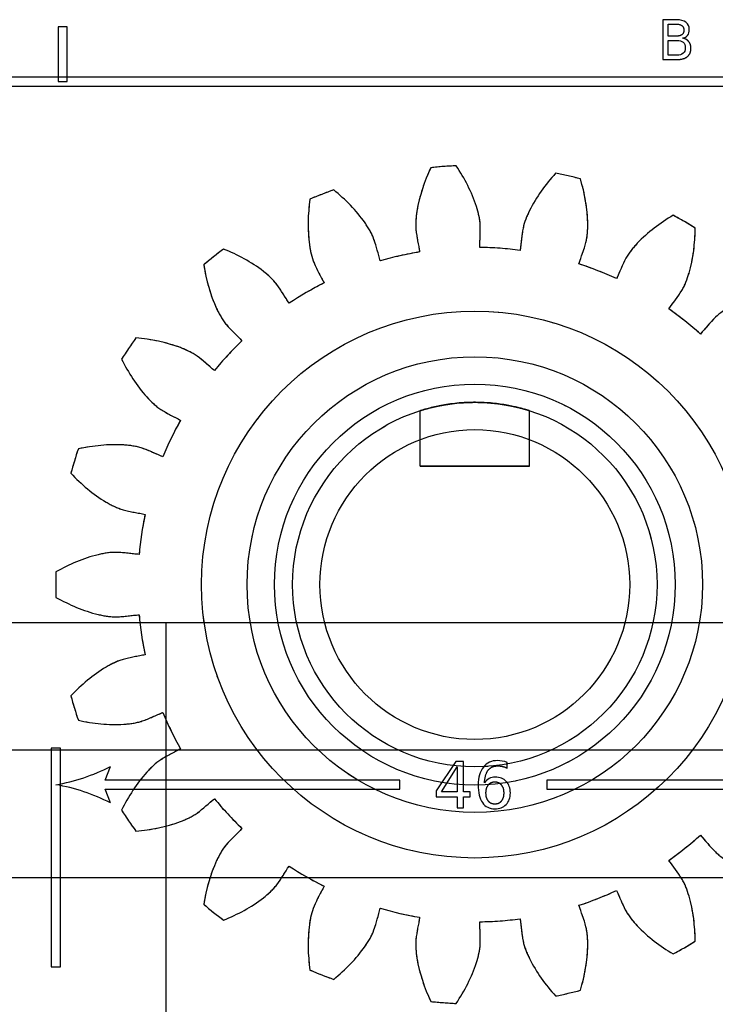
# Model space of a CAD drawing. Header units: millimetres. Extents: x -205 to 205, y -138 to 138.
# Tile 15 of 17: x 65 to 103, y 84 to 138. Entities that reach past the tile are written whole.
import ezdxf

# ---------------------------------------------------------------- set-up
doc = ezdxf.new("R2010")
doc.units = ezdxf.units.MM
doc.linetypes.add('ACAD_ISO02W100', pattern=[15, 12, -3])
doc.layers.add('不可见轮廓', color=7, linetype='ACAD_ISO02W100')
doc.layers.add('可见轮廓', color=7, linetype='Continuous')

msp = doc.modelspace()

# ---------------------------------------------------------------- linework, layer by layer
at = {"layer": '不可见轮廓'}
for p, q in [((86.953, 113.574), (86.953, 116.613)), ((86.953, 113.574), (86.953, 116.613)), ((92.953, 113.574), (92.953, 116.613)), ((92.953, 113.574), (92.953, 116.613))]:
    msp.add_line(p, q, dxfattribs=at)
for radius in [15, 15, 15, 12.5, 12.5, 12.5, 11, 11, 10]:
    msp.add_circle((89.953, 107.074), radius, dxfattribs=at)
for radius, start, end in [(23, 92.5402, 96.0312), (23, 75.3974, 78.8883), (23, 109.6831, 113.174), (23, 58.2545, 61.7455), (23, 126.826, 130.3169), (18.5, 99.4254, 106.2889), (18.5, 82.2825, 89.146), (18.5, 65.1397, 72.0032), (18.5, 116.5682, 123.4318), (18.5, 47.9968, 54.8603), (23, 143.9688, 147.4598), (18.5, 133.7111, 140.5746), (18.5, 150.854, 157.7175), (23, 161.1117, 164.6026), (18.5, 167.9968, 174.8603), (23, 178.2545, 181.7455), (18.5, -174.8603, -167.9968), (23, -164.6026, -161.1117), (18.5, -157.7175, -150.854), (18.5, -140.5746, -133.7111), (23, -147.4598, -143.9688), (18.5, -54.8603, -47.9968), (18.5, -123.4318, -116.5682), (18.5, -72.0032, -65.1397), (23, -130.3169, -126.826), (18.5, -106.2889, -99.4254), (18.5, -89.146, -82.2825), (23, -61.7455, -58.2545), (23, -113.174, -109.6831), (23, -78.8883, -75.3974), (23, -96.0312, -92.5402)]:
    msp.add_arc((89.953, 107.074), radius, start, end, dxfattribs=at)
for points, knots in [([(87.537, 129.946), (87.187, 129.189), (86.909, 128.393), (86.774, 127.567), (86.722, 127.228), (86.686, 126.883), (86.721, 126.541), (86.761, 126.131), (86.865, 125.723), (86.924, 125.324)], [0, 0, 0, 0, 2.506042, 2.506042, 2.506042, 3.536421, 3.536421, 3.536421, 4.769968, 4.769968, 4.769968, 4.769968]), ([(87.537, 129.946), (87.187, 129.189), (86.909, 128.393), (86.774, 127.567), (86.722, 127.228), (86.686, 126.883), (86.721, 126.541), (86.761, 126.131), (86.865, 125.723), (86.924, 125.324)], [0, 0, 0, 0, 2.506042, 2.506042, 2.506042, 3.536421, 3.536421, 3.536421, 4.769968, 4.769968, 4.769968, 4.769968]), ([(90.229, 125.572), (90.228, 125.975), (90.269, 126.394), (90.247, 126.805), (90.232, 127.149), (90.144, 127.485), (90.042, 127.812), (89.786, 128.608), (89.392, 129.354), (88.934, 130.051)], [0, 0, 0, 0, 1.233547, 1.233547, 1.233547, 2.263927, 2.263927, 2.263927, 4.769968, 4.769968, 4.769968, 4.769968]), ([(90.229, 125.572), (90.228, 125.975), (90.269, 126.394), (90.247, 126.805), (90.232, 127.149), (90.144, 127.485), (90.042, 127.812), (89.786, 128.608), (89.392, 129.354), (88.934, 130.051)], [0, 0, 0, 0, 1.233547, 1.233547, 1.233547, 2.263927, 2.263927, 2.263927, 4.769968, 4.769968, 4.769968, 4.769968]), ([(94.386, 129.643), (93.828, 129.022), (93.328, 128.343), (92.956, 127.594), (92.806, 127.285), (92.67, 126.966), (92.603, 126.629), (92.52, 126.225), (92.499, 125.805), (92.437, 125.406)], [0, 0, 0, 0, 2.506042, 2.506042, 2.506042, 3.536421, 3.536421, 3.536421, 4.769968, 4.769968, 4.769968, 4.769968]), ([(94.386, 129.643), (93.828, 129.022), (93.328, 128.343), (92.956, 127.594), (92.806, 127.285), (92.67, 126.966), (92.603, 126.629), (92.52, 126.225), (92.499, 125.805), (92.437, 125.406)], [0, 0, 0, 0, 2.506042, 2.506042, 2.506042, 3.536421, 3.536421, 3.536421, 4.769968, 4.769968, 4.769968, 4.769968]), ([(95.669, 124.669), (95.787, 125.055), (95.95, 125.442), (96.05, 125.842), (96.136, 126.175), (96.152, 126.522), (96.151, 126.865), (96.141, 127.701), (95.985, 128.53), (95.752, 129.331)], [0, 0, 0, 0, 1.233547, 1.233547, 1.233547, 2.263927, 2.263927, 2.263927, 4.769968, 4.769968, 4.769968, 4.769968]), ([(95.669, 124.669), (95.787, 125.055), (95.95, 125.442), (96.05, 125.842), (96.136, 126.175), (96.152, 126.522), (96.151, 126.865), (96.141, 127.701), (95.985, 128.53), (95.752, 129.331)], [0, 0, 0, 0, 1.233547, 1.233547, 1.233547, 2.263927, 2.263927, 2.263927, 4.769968, 4.769968, 4.769968, 4.769968]), ([(84.764, 124.831), (84.644, 125.216), (84.56, 125.629), (84.418, 126.015), (84.302, 126.339), (84.12, 126.634), (83.926, 126.917), (83.446, 127.602), (82.85, 128.199), (82.206, 128.73)], [0, 0, 0, 0, 1.233547, 1.233547, 1.233547, 2.263927, 2.263927, 2.263927, 4.769968, 4.769968, 4.769968, 4.769968]), ([(84.764, 124.831), (84.644, 125.216), (84.56, 125.629), (84.418, 126.015), (84.302, 126.339), (84.12, 126.634), (83.926, 126.917), (83.446, 127.602), (82.85, 128.199), (82.206, 128.73)], [0, 0, 0, 0, 1.233547, 1.233547, 1.233547, 2.263927, 2.263927, 2.263927, 4.769968, 4.769968, 4.769968, 4.769968]), ([(80.902, 128.218), (80.791, 127.391), (80.76, 126.548), (80.875, 125.72), (80.925, 125.381), (80.992, 125.04), (81.127, 124.724), (81.286, 124.343), (81.505, 123.984), (81.679, 123.62)], [0, 0, 0, 0, 2.506042, 2.506042, 2.506042, 3.536421, 3.536421, 3.536421, 4.769968, 4.769968, 4.769968, 4.769968]), ([(80.902, 128.218), (80.791, 127.391), (80.76, 126.548), (80.875, 125.72), (80.925, 125.381), (80.992, 125.04), (81.127, 124.724), (81.286, 124.343), (81.505, 123.984), (81.679, 123.62)], [0, 0, 0, 0, 2.506042, 2.506042, 2.506042, 3.536421, 3.536421, 3.536421, 4.769968, 4.769968, 4.769968, 4.769968]), ([(100.841, 127.333), (100.125, 126.904), (99.447, 126.403), (98.871, 125.797), (98.637, 125.547), (98.413, 125.282), (98.249, 124.979), (98.051, 124.618), (97.907, 124.222), (97.731, 123.859)], [0, 0, 0, 0, 2.506042, 2.506042, 2.506042, 3.536421, 3.536421, 3.536421, 4.769968, 4.769968, 4.769968, 4.769968]), ([(100.841, 127.333), (100.125, 126.904), (99.447, 126.403), (98.871, 125.797), (98.637, 125.547), (98.413, 125.282), (98.249, 124.979), (98.051, 124.618), (97.907, 124.222), (97.731, 123.859)], [0, 0, 0, 0, 2.506042, 2.506042, 2.506042, 3.536421, 3.536421, 3.536421, 4.769968, 4.769968, 4.769968, 4.769968]), ([(100.601, 122.202), (100.827, 122.536), (101.098, 122.859), (101.311, 123.211), (101.492, 123.504), (101.609, 123.831), (101.709, 124.158), (101.946, 124.96), (102.041, 125.799), (102.054, 126.633)], [0, 0, 0, 0, 1.233547, 1.233547, 1.233547, 2.263927, 2.263927, 2.263927, 4.769968, 4.769968, 4.769968, 4.769968]), ([(100.601, 122.202), (100.827, 122.536), (101.098, 122.859), (101.311, 123.211), (101.492, 123.504), (101.609, 123.831), (101.709, 124.158), (101.946, 124.96), (102.041, 125.799), (102.054, 126.633)], [0, 0, 0, 0, 1.233547, 1.233547, 1.233547, 2.263927, 2.263927, 2.263927, 4.769968, 4.769968, 4.769968, 4.769968]), ([(79.761, 122.513), (79.532, 122.845), (79.331, 123.215), (79.081, 123.542), (78.874, 123.818), (78.613, 124.046), (78.345, 124.259), (77.684, 124.772), (76.939, 125.167), (76.167, 125.484)], [0, 0, 0, 0, 1.233547, 1.233547, 1.233547, 2.263927, 2.263927, 2.263927, 4.769968, 4.769968, 4.769968, 4.769968]), ([(79.761, 122.513), (79.532, 122.845), (79.331, 123.215), (79.081, 123.542), (78.874, 123.818), (78.613, 124.046), (78.345, 124.259), (77.684, 124.772), (76.939, 125.167), (76.167, 125.484)], [0, 0, 0, 0, 1.233547, 1.233547, 1.233547, 2.263927, 2.263927, 2.263927, 4.769968, 4.769968, 4.769968, 4.769968]), ([(75.072, 124.611), (75.21, 123.788), (75.428, 122.973), (75.782, 122.215), (75.93, 121.906), (76.094, 121.601), (76.317, 121.338), (76.581, 121.021), (76.896, 120.743), (77.169, 120.446)], [0, 0, 0, 0, 2.506042, 2.506042, 2.506042, 3.536421, 3.536421, 3.536421, 4.769968, 4.769968, 4.769968, 4.769968]), ([(75.072, 124.611), (75.21, 123.788), (75.428, 122.973), (75.782, 122.215), (75.93, 121.906), (76.094, 121.601), (76.317, 121.338), (76.581, 121.021), (76.896, 120.743), (77.169, 120.446)], [0, 0, 0, 0, 2.506042, 2.506042, 2.506042, 3.536421, 3.536421, 3.536421, 4.769968, 4.769968, 4.769968, 4.769968]), ([(106.329, 123.224), (105.519, 123.025), (104.723, 122.746), (103.993, 122.337), (103.696, 122.166), (103.404, 121.979), (103.158, 121.738), (102.862, 121.451), (102.608, 121.116), (102.333, 120.821)], [0, 0, 0, 0, 2.506042, 2.506042, 2.506042, 3.536421, 3.536421, 3.536421, 4.769968, 4.769968, 4.769968, 4.769968]), ([(106.329, 123.224), (105.519, 123.025), (104.723, 122.746), (103.993, 122.337), (103.696, 122.166), (103.404, 121.979), (103.158, 121.738), (102.862, 121.451), (102.608, 121.116), (102.333, 120.821)], [0, 0, 0, 0, 2.506042, 2.506042, 2.506042, 3.536421, 3.536421, 3.536421, 4.769968, 4.769968, 4.769968, 4.769968]), ([(75.663, 118.823), (75.347, 119.073), (75.045, 119.367), (74.71, 119.606), (74.431, 119.808), (74.114, 119.949), (73.795, 120.074), (73.013, 120.37), (72.184, 120.527), (71.353, 120.603)], [0, 0, 0, 0, 1.233547, 1.233547, 1.233547, 2.263927, 2.263927, 2.263927, 4.769968, 4.769968, 4.769968, 4.769968]), ([(75.663, 118.823), (75.347, 119.073), (75.045, 119.367), (74.71, 119.606), (74.431, 119.808), (74.114, 119.949), (73.795, 120.074), (73.013, 120.37), (72.184, 120.527), (71.353, 120.603)], [0, 0, 0, 0, 1.233547, 1.233547, 1.233547, 2.263927, 2.263927, 2.263927, 4.769968, 4.769968, 4.769968, 4.769968]), ([(70.564, 119.445), (70.938, 118.7), (71.387, 117.986), (71.948, 117.366), (72.181, 117.114), (72.428, 116.87), (72.718, 116.685), (73.063, 116.46), (73.447, 116.287), (73.796, 116.084)], [0, 0, 0, 0, 2.506042, 2.506042, 2.506042, 3.536421, 3.536421, 3.536421, 4.769968, 4.769968, 4.769968, 4.769968]), ([(70.564, 119.445), (70.938, 118.7), (71.387, 117.986), (71.948, 117.366), (72.181, 117.114), (72.428, 116.87), (72.718, 116.685), (73.063, 116.46), (73.447, 116.287), (73.796, 116.084)], [0, 0, 0, 0, 2.506042, 2.506042, 2.506042, 3.536421, 3.536421, 3.536421, 4.769968, 4.769968, 4.769968, 4.769968]), ([(86.953, 116.613), (86.954, 116.612), (87.138, 116.676), (87.526, 116.775), (87.897, 116.867), (88.479, 116.994), (89.253, 117.049), (89.626, 117.076), (90.028, 117.081), (90.411, 117.063), (90.793, 117.046), (91.154, 117.006), (91.453, 116.961), (91.973, 116.881), (92.346, 116.786), (92.591, 116.72), (92.833, 116.65), (92.954, 116.615), (92.953, 116.613)], [0, 0, 0, 0, 0.22234, 0.22234, 0.22234, 0.435547, 0.435547, 0.435547, 0.538667, 0.538667, 0.538667, 0.641786, 0.641786, 0.641786, 0.820893, 0.820893, 0.820893, 1, 1, 1, 1]), ([(92.953, 116.613), (92.954, 116.615), (92.833, 116.65), (92.591, 116.72), (92.346, 116.786), (91.973, 116.881), (91.453, 116.961), (90.909, 117.045), (90.265, 117.09), (89.64, 117.069), (88.891, 117.046), (88.259, 116.939), (87.832, 116.846), (87.285, 116.725), (87.007, 116.628), (86.96, 116.615)], [0, 0, 0, 0, 0.1653804, 0.1653804, 0.1653804, 0.3307609, 0.3307609, 0.3307609, 0.5040148, 0.5040148, 0.5040148, 0.7108583, 0.7108583, 0.7108583, 0.974359, 0.974359, 0.974359, 0.974359]), ([(72.835, 114.089), (72.459, 114.235), (72.084, 114.426), (71.693, 114.556), (71.367, 114.667), (71.023, 114.709), (70.681, 114.734), (69.846, 114.786), (69.008, 114.692), (68.192, 114.519)], [0, 0, 0, 0, 1.233547, 1.233547, 1.233547, 2.263927, 2.263927, 2.263927, 4.769968, 4.769968, 4.769968, 4.769968]), ([(72.835, 114.089), (72.459, 114.235), (72.084, 114.426), (71.693, 114.556), (71.367, 114.667), (71.023, 114.709), (70.681, 114.734), (69.846, 114.786), (69.008, 114.692), (68.192, 114.519)], [0, 0, 0, 0, 1.233547, 1.233547, 1.233547, 2.263927, 2.263927, 2.263927, 4.769968, 4.769968, 4.769968, 4.769968]), ([(67.779, 113.181), (68.356, 112.578), (68.996, 112.028), (69.715, 111.601), (70.011, 111.429), (70.319, 111.27), (70.651, 111.178), (71.047, 111.065), (71.465, 111.012), (71.858, 110.921)], [0, 0, 0, 0, 2.506042, 2.506042, 2.506042, 3.536421, 3.536421, 3.536421, 4.769968, 4.769968, 4.769968, 4.769968]), ([(67.779, 113.181), (68.356, 112.578), (68.996, 112.028), (69.715, 111.601), (70.011, 111.429), (70.319, 111.27), (70.651, 111.178), (71.047, 111.065), (71.465, 111.012), (71.858, 110.921)], [0, 0, 0, 0, 2.506042, 2.506042, 2.506042, 3.536421, 3.536421, 3.536421, 4.769968, 4.769968, 4.769968, 4.769968]), ([(71.528, 108.731), (71.125, 108.76), (70.711, 108.833), (70.299, 108.842), (69.955, 108.852), (69.613, 108.79), (69.279, 108.713), (68.466, 108.517), (67.693, 108.18), (66.964, 107.774)], [0, 0, 0, 0, 1.233547, 1.233547, 1.233547, 2.263927, 2.263927, 2.263927, 4.769968, 4.769968, 4.769968, 4.769968]), ([(71.528, 108.731), (71.125, 108.76), (70.711, 108.833), (70.299, 108.842), (69.955, 108.852), (69.613, 108.79), (69.279, 108.713), (68.466, 108.517), (67.693, 108.18), (66.964, 107.774)], [0, 0, 0, 0, 1.233547, 1.233547, 1.233547, 2.263927, 2.263927, 2.263927, 4.769968, 4.769968, 4.769968, 4.769968]), ([(66.964, 106.373), (67.693, 105.968), (68.466, 105.631), (69.279, 105.435), (69.613, 105.358), (69.955, 105.296), (70.299, 105.306), (70.711, 105.315), (71.125, 105.388), (71.528, 105.416)], [0, 0, 0, 0, 2.506042, 2.506042, 2.506042, 3.536421, 3.536421, 3.536421, 4.769968, 4.769968, 4.769968, 4.769968]), ([(66.964, 106.373), (67.693, 105.968), (68.466, 105.631), (69.279, 105.435), (69.613, 105.358), (69.955, 105.296), (70.299, 105.306), (70.711, 105.315), (71.125, 105.388), (71.528, 105.416)], [0, 0, 0, 0, 2.506042, 2.506042, 2.506042, 3.536421, 3.536421, 3.536421, 4.769968, 4.769968, 4.769968, 4.769968]), ([(71.858, 103.226), (71.465, 103.135), (71.047, 103.083), (70.651, 102.97), (70.319, 102.878), (70.011, 102.718), (69.715, 102.546), (68.996, 102.119), (68.356, 101.569), (67.779, 100.967)], [0, 0, 0, 0, 1.233547, 1.233547, 1.233547, 2.263927, 2.263927, 2.263927, 4.769968, 4.769968, 4.769968, 4.769968]), ([(71.858, 103.226), (71.465, 103.135), (71.047, 103.083), (70.651, 102.97), (70.319, 102.878), (70.011, 102.718), (69.715, 102.546), (68.996, 102.119), (68.356, 101.569), (67.779, 100.967)], [0, 0, 0, 0, 1.233547, 1.233547, 1.233547, 2.263927, 2.263927, 2.263927, 4.769968, 4.769968, 4.769968, 4.769968]), ([(68.192, 99.628), (69.008, 99.456), (69.846, 99.362), (70.681, 99.414), (71.023, 99.439), (71.367, 99.48), (71.693, 99.591), (72.084, 99.721), (72.459, 99.913), (72.835, 100.059)], [0, 0, 0, 0, 2.506042, 2.506042, 2.506042, 3.536421, 3.536421, 3.536421, 4.769968, 4.769968, 4.769968, 4.769968]), ([(68.192, 99.628), (69.008, 99.456), (69.846, 99.362), (70.681, 99.414), (71.023, 99.439), (71.367, 99.48), (71.693, 99.591), (72.084, 99.721), (72.459, 99.913), (72.835, 100.059)], [0, 0, 0, 0, 2.506042, 2.506042, 2.506042, 3.536421, 3.536421, 3.536421, 4.769968, 4.769968, 4.769968, 4.769968]), ([(73.796, 98.064), (73.447, 97.861), (73.063, 97.687), (72.718, 97.463), (72.428, 97.277), (72.181, 97.034), (71.948, 96.782), (71.387, 96.162), (70.938, 95.448), (70.564, 94.702)], [0, 0, 0, 0, 1.233547, 1.233547, 1.233547, 2.263927, 2.263927, 2.263927, 4.769968, 4.769968, 4.769968, 4.769968]), ([(73.796, 98.064), (73.447, 97.861), (73.063, 97.687), (72.718, 97.463), (72.428, 97.277), (72.181, 97.034), (71.948, 96.782), (71.387, 96.162), (70.938, 95.448), (70.564, 94.702)], [0, 0, 0, 0, 1.233547, 1.233547, 1.233547, 2.263927, 2.263927, 2.263927, 4.769968, 4.769968, 4.769968, 4.769968]), ([(71.353, 93.545), (72.184, 93.621), (73.013, 93.778), (73.795, 94.074), (74.114, 94.198), (74.431, 94.339), (74.71, 94.542), (75.045, 94.781), (75.347, 95.074), (75.663, 95.325)], [0, 0, 0, 0, 2.506042, 2.506042, 2.506042, 3.536421, 3.536421, 3.536421, 4.769968, 4.769968, 4.769968, 4.769968]), ([(71.353, 93.545), (72.184, 93.621), (73.013, 93.778), (73.795, 94.074), (74.114, 94.198), (74.431, 94.339), (74.71, 94.542), (75.045, 94.781), (75.347, 95.074), (75.663, 95.325)], [0, 0, 0, 0, 2.506042, 2.506042, 2.506042, 3.536421, 3.536421, 3.536421, 4.769968, 4.769968, 4.769968, 4.769968]), ([(77.169, 93.701), (76.896, 93.405), (76.581, 93.126), (76.317, 92.81), (76.094, 92.547), (75.93, 92.241), (75.782, 91.932), (75.428, 91.174), (75.21, 90.36), (75.072, 89.537)], [0, 0, 0, 0, 1.233547, 1.233547, 1.233547, 2.263927, 2.263927, 2.263927, 4.769968, 4.769968, 4.769968, 4.769968]), ([(77.169, 93.701), (76.896, 93.405), (76.581, 93.126), (76.317, 92.81), (76.094, 92.547), (75.93, 92.241), (75.782, 91.932), (75.428, 91.174), (75.21, 90.36), (75.072, 89.537)], [0, 0, 0, 0, 1.233547, 1.233547, 1.233547, 2.263927, 2.263927, 2.263927, 4.769968, 4.769968, 4.769968, 4.769968]), ([(102.333, 93.326), (102.608, 93.031), (102.862, 92.696), (103.158, 92.41), (103.404, 92.168), (103.696, 91.981), (103.993, 91.811), (104.723, 91.401), (105.519, 91.122), (106.329, 90.924)], [0, 0, 0, 0, 1.233547, 1.233547, 1.233547, 2.263927, 2.263927, 2.263927, 4.769968, 4.769968, 4.769968, 4.769968]), ([(102.333, 93.326), (102.608, 93.031), (102.862, 92.696), (103.158, 92.41), (103.404, 92.168), (103.696, 91.981), (103.993, 91.811), (104.723, 91.401), (105.519, 91.122), (106.329, 90.924)], [0, 0, 0, 0, 1.233547, 1.233547, 1.233547, 2.263927, 2.263927, 2.263927, 4.769968, 4.769968, 4.769968, 4.769968]), ([(102.054, 87.515), (102.041, 88.349), (101.946, 89.187), (101.709, 89.989), (101.609, 90.317), (101.492, 90.644), (101.311, 90.937), (101.098, 91.289), (100.827, 91.611), (100.601, 91.945)], [0, 0, 0, 0, 2.506042, 2.506042, 2.506042, 3.536421, 3.536421, 3.536421, 4.769968, 4.769968, 4.769968, 4.769968]), ([(102.054, 87.515), (102.041, 88.349), (101.946, 89.187), (101.709, 89.989), (101.609, 90.317), (101.492, 90.644), (101.311, 90.937), (101.098, 91.289), (100.827, 91.611), (100.601, 91.945)], [0, 0, 0, 0, 2.506042, 2.506042, 2.506042, 3.536421, 3.536421, 3.536421, 4.769968, 4.769968, 4.769968, 4.769968]), ([(76.167, 88.663), (76.939, 88.981), (77.684, 89.375), (78.345, 89.889), (78.613, 90.102), (78.874, 90.33), (79.081, 90.605), (79.331, 90.933), (79.532, 91.302), (79.761, 91.635)], [0, 0, 0, 0, 2.506042, 2.506042, 2.506042, 3.536421, 3.536421, 3.536421, 4.769968, 4.769968, 4.769968, 4.769968]), ([(76.167, 88.663), (76.939, 88.981), (77.684, 89.375), (78.345, 89.889), (78.613, 90.102), (78.874, 90.33), (79.081, 90.605), (79.331, 90.933), (79.532, 91.302), (79.761, 91.635)], [0, 0, 0, 0, 2.506042, 2.506042, 2.506042, 3.536421, 3.536421, 3.536421, 4.769968, 4.769968, 4.769968, 4.769968]), ([(81.679, 90.527), (81.505, 90.163), (81.286, 89.804), (81.127, 89.424), (80.992, 89.107), (80.925, 88.767), (80.875, 88.428), (80.76, 87.599), (80.791, 86.757), (80.902, 85.93)], [0, 0, 0, 0, 1.233547, 1.233547, 1.233547, 2.263927, 2.263927, 2.263927, 4.769968, 4.769968, 4.769968, 4.769968]), ([(81.679, 90.527), (81.505, 90.163), (81.286, 89.804), (81.127, 89.424), (80.992, 89.107), (80.925, 88.767), (80.875, 88.428), (80.76, 87.599), (80.791, 86.757), (80.902, 85.93)], [0, 0, 0, 0, 1.233547, 1.233547, 1.233547, 2.263927, 2.263927, 2.263927, 4.769968, 4.769968, 4.769968, 4.769968]), ([(97.731, 90.288), (97.907, 89.925), (98.051, 89.53), (98.249, 89.169), (98.413, 88.866), (98.637, 88.601), (98.871, 88.35), (99.447, 87.744), (100.125, 87.243), (100.841, 86.814)], [0, 0, 0, 0, 1.233547, 1.233547, 1.233547, 2.263927, 2.263927, 2.263927, 4.769968, 4.769968, 4.769968, 4.769968]), ([(97.731, 90.288), (97.907, 89.925), (98.051, 89.53), (98.249, 89.169), (98.413, 88.866), (98.637, 88.601), (98.871, 88.35), (99.447, 87.744), (100.125, 87.243), (100.841, 86.814)], [0, 0, 0, 0, 1.233547, 1.233547, 1.233547, 2.263927, 2.263927, 2.263927, 4.769968, 4.769968, 4.769968, 4.769968]), ([(82.206, 85.418), (82.85, 85.948), (83.446, 86.545), (83.926, 87.23), (84.12, 87.513), (84.302, 87.808), (84.418, 88.132), (84.56, 88.519), (84.644, 88.931), (84.764, 89.316)], [0, 0, 0, 0, 2.506042, 2.506042, 2.506042, 3.536421, 3.536421, 3.536421, 4.769968, 4.769968, 4.769968, 4.769968]), ([(82.206, 85.418), (82.85, 85.948), (83.446, 86.545), (83.926, 87.23), (84.12, 87.513), (84.302, 87.808), (84.418, 88.132), (84.56, 88.519), (84.644, 88.931), (84.764, 89.316)], [0, 0, 0, 0, 2.506042, 2.506042, 2.506042, 3.536421, 3.536421, 3.536421, 4.769968, 4.769968, 4.769968, 4.769968]), ([(95.752, 84.817), (95.985, 85.618), (96.141, 86.447), (96.151, 87.283), (96.152, 87.626), (96.136, 87.972), (96.05, 88.306), (95.95, 88.705), (95.787, 89.093), (95.669, 89.479)], [0, 0, 0, 0, 2.506042, 2.506042, 2.506042, 3.536421, 3.536421, 3.536421, 4.769968, 4.769968, 4.769968, 4.769968]), ([(95.752, 84.817), (95.985, 85.618), (96.141, 86.447), (96.151, 87.283), (96.152, 87.626), (96.136, 87.972), (96.05, 88.306), (95.95, 88.705), (95.787, 89.093), (95.669, 89.479)], [0, 0, 0, 0, 2.506042, 2.506042, 2.506042, 3.536421, 3.536421, 3.536421, 4.769968, 4.769968, 4.769968, 4.769968]), ([(86.924, 88.824), (86.865, 88.424), (86.761, 88.017), (86.721, 87.607), (86.686, 87.264), (86.722, 86.919), (86.774, 86.58), (86.909, 85.755), (87.187, 84.959), (87.537, 84.201)], [0, 0, 0, 0, 1.233547, 1.233547, 1.233547, 2.263927, 2.263927, 2.263927, 4.769968, 4.769968, 4.769968, 4.769968]), ([(86.924, 88.824), (86.865, 88.424), (86.761, 88.017), (86.721, 87.607), (86.686, 87.264), (86.722, 86.919), (86.774, 86.58), (86.909, 85.755), (87.187, 84.959), (87.537, 84.201)], [0, 0, 0, 0, 1.233547, 1.233547, 1.233547, 2.263927, 2.263927, 2.263927, 4.769968, 4.769968, 4.769968, 4.769968]), ([(92.437, 88.741), (92.499, 88.343), (92.52, 87.922), (92.603, 87.519), (92.67, 87.181), (92.806, 86.862), (92.956, 86.554), (93.328, 85.805), (93.828, 85.126), (94.386, 84.505)], [0, 0, 0, 0, 1.233547, 1.233547, 1.233547, 2.263927, 2.263927, 2.263927, 4.769968, 4.769968, 4.769968, 4.769968]), ([(92.437, 88.741), (92.499, 88.343), (92.52, 87.922), (92.603, 87.519), (92.67, 87.181), (92.806, 86.862), (92.956, 86.554), (93.328, 85.805), (93.828, 85.126), (94.386, 84.505)], [0, 0, 0, 0, 1.233547, 1.233547, 1.233547, 2.263927, 2.263927, 2.263927, 4.769968, 4.769968, 4.769968, 4.769968]), ([(88.934, 84.096), (89.392, 84.793), (89.786, 85.539), (90.042, 86.335), (90.144, 86.663), (90.232, 86.998), (90.247, 87.342), (90.269, 87.754), (90.228, 88.172), (90.229, 88.576)], [0, 0, 0, 0, 2.506042, 2.506042, 2.506042, 3.536421, 3.536421, 3.536421, 4.769968, 4.769968, 4.769968, 4.769968]), ([(88.934, 84.096), (89.392, 84.793), (89.786, 85.539), (90.042, 86.335), (90.144, 86.663), (90.232, 86.998), (90.247, 87.342), (90.269, 87.754), (90.228, 88.172), (90.229, 88.576)], [0, 0, 0, 0, 2.506042, 2.506042, 2.506042, 3.536421, 3.536421, 3.536421, 4.769968, 4.769968, 4.769968, 4.769968])]:
    msp.add_open_spline(points, degree=3, knots=knots, dxfattribs=at)
for points in [[(86.953, 113.574), (87.028, 113.574), (87.25, 113.574), (87.608, 113.574), (88.083, 113.574), (88.651, 113.574), (89.286, 113.574), (89.953, 113.574), (90.621, 113.574), (91.255, 113.574), (91.824, 113.574), (92.299, 113.574), (92.656, 113.574), (92.878, 113.574), (92.953, 113.574)], [(92.953, 113.574), (92.878, 113.574), (92.656, 113.574), (92.299, 113.574), (91.824, 113.574), (91.255, 113.574), (90.621, 113.574), (89.953, 113.574), (89.286, 113.574), (88.651, 113.574), (88.083, 113.574), (87.608, 113.574), (87.25, 113.574), (87.028, 113.574), (86.953, 113.574)]]:
    msp.add_open_spline(points, degree=1, dxfattribs=at)
at = {"layer": '可见轮廓'}
for p, q in [((100.265, 138.065), (100.265, 135.878)), ((101.021, 138.065), (100.265, 138.065)), ((100.561, 137.822), (100.999, 137.822)), ((100.561, 137.163), (100.561, 137.822)), ((67.083, 137.667), (67.083, 134.667)), ((67.583, 137.667), (67.083, 137.667)), ((67.583, 134.667), (67.583, 137.667)), ((100.999, 137.163), (100.561, 137.163)), ((100.561, 136.923), (101.036, 136.923)), ((100.561, 136.121), (100.561, 136.923)), ((100.265, 135.878), (101.051, 135.878)), ((101.036, 136.121), (100.561, 136.121)), ((202.25, 134.917), (-202.25, 134.917)), ((67.083, 134.667), (67.583, 134.667)), ((-201.75, 134.417), (201.75, 134.417)), ((25, 105), (135, 105)), ((73, 105), (73, 42)), ((25, 98), (135, 98)), ((66.703, 98.096), (66.703, 86.096)), ((67.203, 98.096), (66.703, 98.096)), ((67.203, 86.096), (67.203, 98.096)), ((88.902, 97.374), (87.84, 95.757)), ((89.336, 97.374), (88.902, 97.374)), ((89.336, 95.711), (89.336, 97.374)), ((91.737, 97.003), (91.737, 97.317)), ((69.672, 96.346), (69.953, 97.096)), ((88.121, 95.711), (88.992, 97.073)), ((88.992, 97.073), (88.992, 95.711)), ((85.84, 96.346), (69.672, 96.346)), ((85.84, 95.846), (85.84, 96.346)), ((110.071, 96.346), (93.903, 96.346)), ((93.903, 96.346), (93.903, 95.846)), ((69.953, 95.096), (69.672, 95.846)), ((69.672, 95.846), (85.84, 95.846)), ((87.84, 95.757), (87.84, 95.424)), ((88.992, 95.711), (88.121, 95.711)), ((89.7, 95.711), (89.336, 95.711)), ((89.7, 95.424), (89.7, 95.711)), ((93.903, 95.846), (110.071, 95.846)), ((87.84, 95.424), (88.992, 95.424)), ((88.992, 95.424), (88.992, 94.822)), ((89.336, 95.424), (89.7, 95.424)), ((89.336, 94.822), (89.336, 95.424)), ((88.992, 94.822), (89.336, 94.822)), ((25, 91), (135, 91)), ((66.703, 86.096), (67.203, 86.096))]:
    msp.add_line(p, q, dxfattribs=at)
for radius in [15, 12.5, 11, 10, 8.5]:
    msp.add_circle((89.953, 107.074), radius, dxfattribs=at)
for centre, radius, start, end in [((89.953, 107.074), 23, 92.5402, 96.0312), ((89.953, 107.074), 23, 75.3974, 78.8883), ((89.953, 107.074), 23, 109.6831, 113.174), ((89.953, 107.074), 23, 58.2545, 61.7455), ((89.953, 107.074), 23, 126.826, 130.3169), ((89.953, 107.074), 18.5, 99.4254, 106.2889), ((89.953, 107.074), 18.5, 82.2825, 89.146), ((89.953, 107.074), 18.5, 65.1397, 72.0032), ((89.953, 107.074), 18.5, 116.5682, 123.4318), ((89.953, 107.074), 18.5, 47.9968, 54.8603), ((89.953, 107.074), 23, 143.9688, 147.4598), ((89.953, 107.074), 18.5, 133.7111, 140.5746), ((89.953, 107.074), 18.5, 150.854, 157.7175), ((89.953, 107.074), 23, 161.1117, 164.6026), ((89.953, 107.074), 18.5, 167.9968, 174.8603), ((89.953, 107.074), 23, 178.2545, 181.7455), ((89.953, 107.074), 18.5, -174.8603, -167.9968), ((89.953, 107.074), 23, -164.6026, -161.1117), ((89.953, 107.074), 18.5, -157.7175, -150.854), ((65.286, 106.096), 10.138, -80.5377, -62.5924), ((65.286, 86.096), 10.138, 62.5924, 80.5377), ((89.953, 107.074), 18.5, -140.5746, -133.7111), ((89.953, 107.074), 23, -147.4598, -143.9688), ((89.953, 107.074), 18.5, -54.8603, -47.9968), ((89.953, 107.074), 18.5, -123.4318, -116.5682), ((89.953, 107.074), 18.5, -72.0032, -65.1397), ((89.953, 107.074), 23, -130.3169, -126.826), ((89.953, 107.074), 18.5, -106.2889, -99.4254), ((89.953, 107.074), 18.5, -89.146, -82.2825), ((89.953, 107.074), 23, -61.7455, -58.2545), ((89.953, 107.074), 23, -113.174, -109.6831), ((89.953, 107.074), 23, -78.8883, -75.3974), ((89.953, 107.074), 23, -96.0312, -92.5402)]:
    msp.add_arc(centre, radius, start, end, dxfattribs=at)
for points, degree, knots in [([(100.999, 137.822), (101.431, 137.823), (101.428, 137.492), (101.431, 137.161), (100.999, 137.163)], 2, [0, 0, 0, 2, 2, 4.017699, 4.017699, 4.017699]), ([(101.357, 137.057), (101.598, 137.096), (101.726, 137.258), (101.726, 137.525), (101.726, 137.697), (101.665, 137.831), (101.543, 137.924), (101.421, 138.018), (101.247, 138.065), (101.021, 138.065)], 3, [0, 0, 0, 0, 2, 2, 2, 3.291971, 3.291971, 3.291971, 4.583942, 4.583942, 4.583942, 4.583942]), ([(101.036, 136.923), (101.355, 136.921), (101.504, 136.797), (101.505, 136.523), (101.504, 136.251), (101.355, 136.122), (101.036, 136.121)], 3, [0, 0, 0, 0, 2, 2, 2, 3.985714, 3.985714, 3.985714, 3.985714]), ([(101.051, 135.878), (101.418, 135.878), (101.617, 136.038), (101.817, 136.197), (101.817, 136.49), (101.817, 136.713), (101.696, 136.862), (101.575, 137.01), (101.357, 137.057)], 2, [0, 0, 0, 1, 1, 2, 2, 2.76, 2.76, 3.52, 3.52, 3.52]), ([(87.537, 129.946), (87.187, 129.189), (86.909, 128.393), (86.774, 127.567), (86.722, 127.228), (86.686, 126.883), (86.721, 126.541), (86.761, 126.131), (86.865, 125.723), (86.924, 125.324)], 3, [0, 0, 0, 0, 2.506042, 2.506042, 2.506042, 3.536421, 3.536421, 3.536421, 4.769968, 4.769968, 4.769968, 4.769968]), ([(90.229, 125.572), (90.228, 125.975), (90.269, 126.394), (90.247, 126.805), (90.232, 127.149), (90.144, 127.485), (90.042, 127.812), (89.786, 128.608), (89.392, 129.354), (88.934, 130.051)], 3, [0, 0, 0, 0, 1.233547, 1.233547, 1.233547, 2.263927, 2.263927, 2.263927, 4.769968, 4.769968, 4.769968, 4.769968]), ([(94.386, 129.643), (93.828, 129.022), (93.328, 128.343), (92.956, 127.594), (92.806, 127.285), (92.67, 126.966), (92.603, 126.629), (92.52, 126.225), (92.499, 125.805), (92.437, 125.406)], 3, [0, 0, 0, 0, 2.506042, 2.506042, 2.506042, 3.536421, 3.536421, 3.536421, 4.769968, 4.769968, 4.769968, 4.769968]), ([(95.669, 124.669), (95.787, 125.055), (95.95, 125.442), (96.05, 125.842), (96.136, 126.175), (96.152, 126.522), (96.151, 126.865), (96.141, 127.701), (95.985, 128.53), (95.752, 129.331)], 3, [0, 0, 0, 0, 1.233547, 1.233547, 1.233547, 2.263927, 2.263927, 2.263927, 4.769968, 4.769968, 4.769968, 4.769968]), ([(84.764, 124.831), (84.644, 125.216), (84.56, 125.629), (84.418, 126.015), (84.302, 126.339), (84.12, 126.634), (83.926, 126.917), (83.446, 127.602), (82.85, 128.199), (82.206, 128.73)], 3, [0, 0, 0, 0, 1.233547, 1.233547, 1.233547, 2.263927, 2.263927, 2.263927, 4.769968, 4.769968, 4.769968, 4.769968]), ([(80.902, 128.218), (80.791, 127.391), (80.76, 126.548), (80.875, 125.72), (80.925, 125.381), (80.992, 125.04), (81.127, 124.724), (81.286, 124.343), (81.505, 123.984), (81.679, 123.62)], 3, [0, 0, 0, 0, 2.506042, 2.506042, 2.506042, 3.536421, 3.536421, 3.536421, 4.769968, 4.769968, 4.769968, 4.769968]), ([(100.841, 127.333), (100.125, 126.904), (99.447, 126.403), (98.871, 125.797), (98.637, 125.547), (98.413, 125.282), (98.249, 124.979), (98.051, 124.618), (97.907, 124.222), (97.731, 123.859)], 3, [0, 0, 0, 0, 2.506042, 2.506042, 2.506042, 3.536421, 3.536421, 3.536421, 4.769968, 4.769968, 4.769968, 4.769968]), ([(100.601, 122.202), (100.827, 122.536), (101.098, 122.859), (101.311, 123.211), (101.492, 123.504), (101.609, 123.831), (101.709, 124.158), (101.946, 124.96), (102.041, 125.799), (102.054, 126.633)], 3, [0, 0, 0, 0, 1.233547, 1.233547, 1.233547, 2.263927, 2.263927, 2.263927, 4.769968, 4.769968, 4.769968, 4.769968]), ([(79.761, 122.513), (79.532, 122.845), (79.331, 123.215), (79.081, 123.542), (78.874, 123.818), (78.613, 124.046), (78.345, 124.259), (77.684, 124.772), (76.939, 125.167), (76.167, 125.484)], 3, [0, 0, 0, 0, 1.233547, 1.233547, 1.233547, 2.263927, 2.263927, 2.263927, 4.769968, 4.769968, 4.769968, 4.769968]), ([(75.072, 124.611), (75.21, 123.788), (75.428, 122.973), (75.782, 122.215), (75.93, 121.906), (76.094, 121.601), (76.317, 121.338), (76.581, 121.021), (76.896, 120.743), (77.169, 120.446)], 3, [0, 0, 0, 0, 2.506042, 2.506042, 2.506042, 3.536421, 3.536421, 3.536421, 4.769968, 4.769968, 4.769968, 4.769968]), ([(106.329, 123.224), (105.519, 123.025), (104.723, 122.746), (103.993, 122.337), (103.696, 122.166), (103.404, 121.979), (103.158, 121.738), (102.862, 121.451), (102.608, 121.116), (102.333, 120.821)], 3, [0, 0, 0, 0, 2.506042, 2.506042, 2.506042, 3.536421, 3.536421, 3.536421, 4.769968, 4.769968, 4.769968, 4.769968]), ([(75.663, 118.823), (75.347, 119.073), (75.045, 119.367), (74.71, 119.606), (74.431, 119.808), (74.114, 119.949), (73.795, 120.074), (73.013, 120.37), (72.184, 120.527), (71.353, 120.603)], 3, [0, 0, 0, 0, 1.233547, 1.233547, 1.233547, 2.263927, 2.263927, 2.263927, 4.769968, 4.769968, 4.769968, 4.769968]), ([(70.564, 119.445), (70.938, 118.7), (71.387, 117.986), (71.948, 117.366), (72.181, 117.114), (72.428, 116.87), (72.718, 116.685), (73.063, 116.46), (73.447, 116.287), (73.796, 116.084)], 3, [0, 0, 0, 0, 2.506042, 2.506042, 2.506042, 3.536421, 3.536421, 3.536421, 4.769968, 4.769968, 4.769968, 4.769968]), ([(72.835, 114.089), (72.459, 114.235), (72.084, 114.426), (71.693, 114.556), (71.367, 114.667), (71.023, 114.709), (70.681, 114.734), (69.846, 114.786), (69.008, 114.692), (68.192, 114.519)], 3, [0, 0, 0, 0, 1.233547, 1.233547, 1.233547, 2.263927, 2.263927, 2.263927, 4.769968, 4.769968, 4.769968, 4.769968]), ([(67.779, 113.181), (68.356, 112.578), (68.996, 112.028), (69.715, 111.601), (70.011, 111.429), (70.319, 111.27), (70.651, 111.178), (71.047, 111.065), (71.465, 111.012), (71.858, 110.921)], 3, [0, 0, 0, 0, 2.506042, 2.506042, 2.506042, 3.536421, 3.536421, 3.536421, 4.769968, 4.769968, 4.769968, 4.769968]), ([(71.528, 108.731), (71.125, 108.76), (70.711, 108.833), (70.299, 108.842), (69.955, 108.852), (69.613, 108.79), (69.279, 108.713), (68.466, 108.517), (67.693, 108.18), (66.964, 107.774)], 3, [0, 0, 0, 0, 1.233547, 1.233547, 1.233547, 2.263927, 2.263927, 2.263927, 4.769968, 4.769968, 4.769968, 4.769968]), ([(66.964, 106.373), (67.693, 105.968), (68.466, 105.631), (69.279, 105.435), (69.613, 105.358), (69.955, 105.296), (70.299, 105.306), (70.711, 105.315), (71.125, 105.388), (71.528, 105.416)], 3, [0, 0, 0, 0, 2.506042, 2.506042, 2.506042, 3.536421, 3.536421, 3.536421, 4.769968, 4.769968, 4.769968, 4.769968]), ([(71.858, 103.226), (71.465, 103.135), (71.047, 103.083), (70.651, 102.97), (70.319, 102.878), (70.011, 102.718), (69.715, 102.546), (68.996, 102.119), (68.356, 101.569), (67.779, 100.967)], 3, [0, 0, 0, 0, 1.233547, 1.233547, 1.233547, 2.263927, 2.263927, 2.263927, 4.769968, 4.769968, 4.769968, 4.769968]), ([(68.192, 99.628), (69.008, 99.456), (69.846, 99.362), (70.681, 99.414), (71.023, 99.439), (71.367, 99.48), (71.693, 99.591), (72.084, 99.721), (72.459, 99.913), (72.835, 100.059)], 3, [0, 0, 0, 0, 2.506042, 2.506042, 2.506042, 3.536421, 3.536421, 3.536421, 4.769968, 4.769968, 4.769968, 4.769968]), ([(73.796, 98.064), (73.447, 97.861), (73.063, 97.687), (72.718, 97.463), (72.428, 97.277), (72.181, 97.034), (71.948, 96.782), (71.387, 96.162), (70.938, 95.448), (70.564, 94.702)], 3, [0, 0, 0, 0, 1.233547, 1.233547, 1.233547, 2.263927, 2.263927, 2.263927, 4.769968, 4.769968, 4.769968, 4.769968]), ([(91.737, 97.317), (91.545, 97.386), (91.373, 97.42), (91.199, 97.42), (90.876, 97.42), (90.619, 97.3), (90.428, 97.06), (90.236, 96.82), (90.141, 96.499), (90.141, 96.096), (90.141, 95.666), (90.219, 95.338), (90.375, 95.112), (90.531, 94.886), (90.757, 94.773), (91.052, 94.773), (91.309, 94.773), (91.515, 94.852), (91.67, 95.01), (91.825, 95.169), (91.903, 95.379), (91.903, 95.641), (91.903, 95.909), (91.828, 96.12), (91.68, 96.276), (91.531, 96.431), (91.329, 96.509), (91.072, 96.509), (90.83, 96.51), (90.617, 96.399), (90.484, 96.201)], 3, [0, 0, 0, 0, 2, 2, 2, 5.723684, 5.723684, 5.723684, 9.447368, 9.447368, 9.447368, 13.412987, 13.412987, 13.412987, 17.378605, 17.378605, 17.378605, 20.838952, 20.838952, 20.838952, 24.299299, 24.299299, 24.299299, 27.83487, 27.83487, 27.83487, 31.370442, 31.370442, 31.370442, 34.733163, 34.733163, 34.733163, 34.733163]), ([(90.484, 96.201), (90.51, 96.668), (90.69, 96.899), (90.871, 97.129), (91.212, 97.129), (91.475, 97.128), (91.737, 97.003)], 2, [0, 0, 0, 1, 1, 2, 2, 2.76, 2.76, 2.76]), ([(91.052, 96.236), (91.284, 96.236), (91.42, 96.077), (91.556, 95.918), (91.556, 95.641), (91.556, 95.366), (91.42, 95.206), (91.284, 95.046), (91.052, 95.046), (90.819, 95.046), (90.683, 95.206), (90.548, 95.366), (90.548, 95.641), (90.548, 95.918), (90.683, 96.077), (90.819, 96.236), (91.052, 96.236)], 2, [0, 0, 0, 1, 1, 2, 2, 2.993827, 2.993827, 3.987654, 3.987654, 4.981481, 4.981481, 5.975309, 5.975309, 6.975309, 6.975309, 7.975309, 7.975309, 7.975309]), ([(71.353, 93.545), (72.184, 93.621), (73.013, 93.778), (73.795, 94.074), (74.114, 94.198), (74.431, 94.339), (74.71, 94.542), (75.045, 94.781), (75.347, 95.074), (75.663, 95.325)], 3, [0, 0, 0, 0, 2.506042, 2.506042, 2.506042, 3.536421, 3.536421, 3.536421, 4.769968, 4.769968, 4.769968, 4.769968]), ([(77.169, 93.701), (76.896, 93.405), (76.581, 93.126), (76.317, 92.81), (76.094, 92.547), (75.93, 92.241), (75.782, 91.932), (75.428, 91.174), (75.21, 90.36), (75.072, 89.537)], 3, [0, 0, 0, 0, 1.233547, 1.233547, 1.233547, 2.263927, 2.263927, 2.263927, 4.769968, 4.769968, 4.769968, 4.769968]), ([(102.333, 93.326), (102.608, 93.031), (102.862, 92.696), (103.158, 92.41), (103.404, 92.168), (103.696, 91.981), (103.993, 91.811), (104.723, 91.401), (105.519, 91.122), (106.329, 90.924)], 3, [0, 0, 0, 0, 1.233547, 1.233547, 1.233547, 2.263927, 2.263927, 2.263927, 4.769968, 4.769968, 4.769968, 4.769968]), ([(102.054, 87.515), (102.041, 88.349), (101.946, 89.187), (101.709, 89.989), (101.609, 90.317), (101.492, 90.644), (101.311, 90.937), (101.098, 91.289), (100.827, 91.611), (100.601, 91.945)], 3, [0, 0, 0, 0, 2.506042, 2.506042, 2.506042, 3.536421, 3.536421, 3.536421, 4.769968, 4.769968, 4.769968, 4.769968]), ([(76.167, 88.663), (76.939, 88.981), (77.684, 89.375), (78.345, 89.889), (78.613, 90.102), (78.874, 90.33), (79.081, 90.605), (79.331, 90.933), (79.532, 91.302), (79.761, 91.635)], 3, [0, 0, 0, 0, 2.506042, 2.506042, 2.506042, 3.536421, 3.536421, 3.536421, 4.769968, 4.769968, 4.769968, 4.769968]), ([(81.679, 90.527), (81.505, 90.163), (81.286, 89.804), (81.127, 89.424), (80.992, 89.107), (80.925, 88.767), (80.875, 88.428), (80.76, 87.599), (80.791, 86.757), (80.902, 85.93)], 3, [0, 0, 0, 0, 1.233547, 1.233547, 1.233547, 2.263927, 2.263927, 2.263927, 4.769968, 4.769968, 4.769968, 4.769968]), ([(97.731, 90.288), (97.907, 89.925), (98.051, 89.53), (98.249, 89.169), (98.413, 88.866), (98.637, 88.601), (98.871, 88.35), (99.447, 87.744), (100.125, 87.243), (100.841, 86.814)], 3, [0, 0, 0, 0, 1.233547, 1.233547, 1.233547, 2.263927, 2.263927, 2.263927, 4.769968, 4.769968, 4.769968, 4.769968]), ([(82.206, 85.418), (82.85, 85.948), (83.446, 86.545), (83.926, 87.23), (84.12, 87.513), (84.302, 87.808), (84.418, 88.132), (84.56, 88.519), (84.644, 88.931), (84.764, 89.316)], 3, [0, 0, 0, 0, 2.506042, 2.506042, 2.506042, 3.536421, 3.536421, 3.536421, 4.769968, 4.769968, 4.769968, 4.769968]), ([(95.752, 84.817), (95.985, 85.618), (96.141, 86.447), (96.151, 87.283), (96.152, 87.626), (96.136, 87.972), (96.05, 88.306), (95.95, 88.705), (95.787, 89.093), (95.669, 89.479)], 3, [0, 0, 0, 0, 2.506042, 2.506042, 2.506042, 3.536421, 3.536421, 3.536421, 4.769968, 4.769968, 4.769968, 4.769968]), ([(86.924, 88.824), (86.865, 88.424), (86.761, 88.017), (86.721, 87.607), (86.686, 87.264), (86.722, 86.919), (86.774, 86.58), (86.909, 85.755), (87.187, 84.959), (87.537, 84.201)], 3, [0, 0, 0, 0, 1.233547, 1.233547, 1.233547, 2.263927, 2.263927, 2.263927, 4.769968, 4.769968, 4.769968, 4.769968]), ([(92.437, 88.741), (92.499, 88.343), (92.52, 87.922), (92.603, 87.519), (92.67, 87.181), (92.806, 86.862), (92.956, 86.554), (93.328, 85.805), (93.828, 85.126), (94.386, 84.505)], 3, [0, 0, 0, 0, 1.233547, 1.233547, 1.233547, 2.263927, 2.263927, 2.263927, 4.769968, 4.769968, 4.769968, 4.769968]), ([(88.934, 84.096), (89.392, 84.793), (89.786, 85.539), (90.042, 86.335), (90.144, 86.663), (90.232, 86.998), (90.247, 87.342), (90.269, 87.754), (90.228, 88.172), (90.229, 88.576)], 3, [0, 0, 0, 0, 2.506042, 2.506042, 2.506042, 3.536421, 3.536421, 3.536421, 4.769968, 4.769968, 4.769968, 4.769968])]:
    msp.add_open_spline(points, degree=degree, knots=knots, dxfattribs=at)
msp.add_open_spline([(86.96, 116.615), (86.953, 116.613), (86.953, 116.613)], degree=2, dxfattribs=at)

doc.saveas('drawing.dxf')
